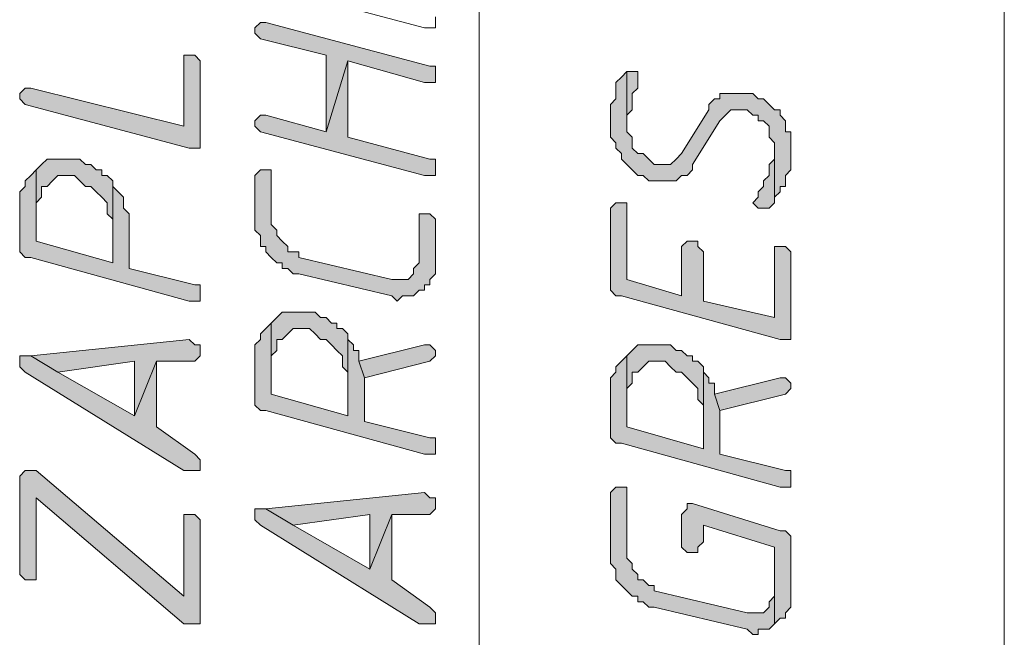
# Model space of a CAD drawing. Header units: inches. Extents: x 1504 to 12593, y -807 to 3183.
# Tile 180 of 256: x 6517 to 6593, y 1033 to 1081. Entities that reach past the tile are written whole.
import ezdxf

# ---------------------------------------------------------------- set-up
doc = ezdxf.new("R2010")
doc.units = ezdxf.units.IN
doc.header["$MEASUREMENT"] = 0
for name, color, linetype in [('at_Entity', 7, 'Continuous'), ('at_Rect', 7, 'Continuous'), ('at_Solid', 7, 'Continuous')]:
    doc.layers.add(name, color=color, linetype=linetype)

msp = doc.modelspace()

# ---------------------------------------------------------------- hatches: boundary and pattern name
at = {"layer": 'at_Solid', "lineweight": 15}
for points in [[(6535.503, 1079.823), (6535.927, 1079.4), (6540.993, 1078.128), (6540.993, 1072.22), (6542.683, 1077.709), (6548.596, 1076.019), (6549.444, 1076.019), (6549.444, 1076.867), (6549.444, 1077.285), (6549.02, 1077.285), (6536.351, 1080.666), (6535.927, 1080.666), (6535.503, 1080.242)], [(6517.339, 1074.752), (6517.763, 1074.328), (6530.432, 1070.948), (6531.28, 1070.948), (6531.28, 1077.709), (6530.856, 1078.128), (6530.014, 1078.128), (6530.014, 1072.638), (6518.187, 1075.595), (6517.763, 1075.595), (6517.339, 1075.176)], [(6535.503, 1072.638), (6535.927, 1072.22), (6548.596, 1068.839), (6549.444, 1068.839), (6549.444, 1069.681), (6549.444, 1070.105), (6549.02, 1070.105), (6542.683, 1071.796), (6542.683, 1077.709), (6540.993, 1072.22), (6536.351, 1073.486), (6535.927, 1073.486), (6535.503, 1073.062)], [(6562.962, 1073.062), (6562.962, 1071.796), (6563.38, 1071.372), (6563.38, 1070.948), (6563.804, 1070.529), (6563.804, 1070.105), (6564.228, 1069.681), (6564.646, 1069.263), (6565.07, 1068.839), (6565.494, 1068.839), (6565.918, 1068.415), (6568.027, 1068.415), (6568.451, 1068.839), (6568.875, 1068.839), (6569.299, 1069.263), (6569.299, 1069.681), (6571.408, 1073.062), (6571.832, 1073.486), (6572.25, 1073.904), (6573.522, 1073.904), (6573.941, 1073.486), (6574.365, 1073.486), (6574.365, 1073.062), (6574.783, 1073.062), (6575.207, 1072.638), (6575.207, 1071.796), (6575.631, 1071.372), (6575.631, 1066.725), (6575.631, 1067.149), (6576.055, 1067.573), (6576.055, 1067.991), (6576.479, 1067.991), (6576.479, 1068.839), (6576.897, 1069.263), (6576.897, 1072.22), (6576.479, 1072.22), (6576.479, 1073.062), (6576.055, 1073.486), (6576.055, 1073.904), (6575.631, 1073.904), (6575.207, 1074.328), (6574.783, 1074.752), (6574.365, 1074.752), (6573.941, 1075.176), (6571.408, 1075.176), (6571.408, 1074.752), (6570.984, 1074.752), (6570.56, 1074.328), (6570.56, 1073.904), (6568.451, 1070.529), (6568.027, 1070.105), (6567.603, 1069.681), (6566.337, 1069.681), (6565.918, 1070.105), (6565.494, 1070.529), (6565.07, 1070.529), (6564.646, 1070.948), (6564.646, 1071.796), (6564.228, 1072.22), (6564.228, 1076.867), (6563.804, 1076.443), (6563.38, 1076.019), (6563.38, 1074.752), (6562.962, 1074.328), (6562.962, 1073.486)], [(6564.228, 1076.867), (6564.228, 1072.638), (6564.228, 1073.486), (6564.646, 1073.904), (6564.646, 1075.176), (6565.07, 1075.595), (6565.07, 1076.019), (6565.07, 1076.867), (6564.646, 1076.867)], [(6573.941, 1066.725), (6574.365, 1066.306), (6575.207, 1066.306), (6575.631, 1066.725), (6575.631, 1070.948), (6575.631, 1070.105), (6575.207, 1069.681), (6575.207, 1068.839), (6574.783, 1068.415), (6574.783, 1067.991), (6574.365, 1067.573), (6574.365, 1067.149)], [(6518.611, 1069.263), (6518.611, 1066.725), (6519.029, 1067.149), (6519.029, 1067.991), (6519.453, 1067.991), (6519.877, 1068.415), (6520.295, 1068.839), (6521.562, 1068.839), (6521.986, 1068.415), (6522.41, 1067.991), (6522.834, 1067.991), (6523.252, 1067.573), (6523.676, 1067.149), (6524.1, 1066.725), (6524.1, 1065.882), (6524.519, 1065.458), (6524.519, 1062.083), (6524.519, 1068.415), (6524.1, 1068.839), (6523.676, 1068.839), (6523.676, 1069.263), (6523.252, 1069.263), (6522.834, 1069.681), (6522.41, 1069.681), (6521.986, 1070.105), (6519.453, 1070.105), (6519.029, 1069.681)], [(6517.339, 1066.725), (6517.339, 1063.344), (6517.339, 1062.925), (6517.763, 1062.501), (6518.187, 1062.501), (6530.432, 1059.121), (6531.28, 1059.121), (6531.28, 1059.969), (6531.28, 1060.387), (6530.856, 1060.387), (6525.791, 1061.659), (6525.791, 1065.882), (6525.367, 1066.306), (6525.367, 1067.149), (6524.943, 1067.573), (6524.519, 1067.991), (6524.519, 1068.415), (6524.519, 1062.083), (6518.611, 1063.768), (6518.611, 1069.263), (6518.187, 1068.839), (6517.763, 1068.415), (6517.763, 1067.991), (6517.339, 1067.573), (6517.339, 1067.149)], [(6535.503, 1068.415), (6535.503, 1064.616), (6535.927, 1064.192), (6535.927, 1063.344), (6536.351, 1063.344), (6536.351, 1062.925), (6536.77, 1062.501), (6537.194, 1062.083), (6537.617, 1062.083), (6537.617, 1061.659), (6538.036, 1061.659), (6538.46, 1061.235), (6538.884, 1061.235), (6546.064, 1059.545), (6546.488, 1059.121), (6546.906, 1059.545), (6547.754, 1059.545), (6548.178, 1059.969), (6548.596, 1059.969), (6548.596, 1060.387), (6549.02, 1060.387), (6549.02, 1060.811), (6549.444, 1061.235), (6549.444, 1065.458), (6549.02, 1065.882), (6548.178, 1065.882), (6548.178, 1062.501), (6548.178, 1062.083), (6547.754, 1061.659), (6547.754, 1061.235), (6547.33, 1060.811), (6546.064, 1060.811), (6538.884, 1062.501), (6538.884, 1062.925), (6538.036, 1062.925), (6538.036, 1063.344), (6537.617, 1063.768), (6537.194, 1064.192), (6537.194, 1064.616), (6536.77, 1065.04), (6536.77, 1069.263), (6535.927, 1069.263), (6535.503, 1068.839)], [(6562.962, 1065.882), (6562.962, 1060.387), (6562.962, 1059.969), (6563.38, 1059.545), (6563.804, 1059.545), (6576.055, 1056.164), (6576.897, 1056.164), (6576.897, 1062.925), (6576.479, 1063.344), (6575.631, 1063.344), (6575.631, 1057.854), (6570.142, 1059.121), (6570.142, 1062.925), (6569.718, 1063.344), (6569.718, 1063.768), (6568.875, 1063.768), (6568.451, 1063.344), (6568.451, 1059.545), (6564.228, 1060.811), (6564.228, 1066.725), (6563.38, 1066.725), (6562.962, 1066.306)], [(6536.77, 1057.436), (6536.77, 1054.898), (6537.194, 1055.322), (6537.194, 1056.164), (6537.617, 1056.164), (6538.036, 1056.588), (6538.46, 1057.012), (6539.726, 1057.012), (6540.15, 1056.588), (6540.574, 1056.164), (6540.993, 1056.164), (6541.417, 1055.746), (6541.841, 1055.322), (6542.259, 1054.898), (6542.259, 1054.055), (6542.683, 1053.631), (6542.683, 1050.251), (6542.683, 1056.588), (6542.259, 1057.012), (6541.841, 1057.012), (6541.841, 1057.436), (6541.417, 1057.436), (6540.993, 1057.854), (6540.574, 1057.854), (6540.15, 1058.278), (6537.617, 1058.278), (6537.194, 1057.854)], [(6535.503, 1054.898), (6535.503, 1051.523), (6535.503, 1051.099), (6535.927, 1050.675), (6536.351, 1050.675), (6548.596, 1047.299), (6549.444, 1047.299), (6549.444, 1048.142), (6549.444, 1048.56), (6549.02, 1048.56), (6543.955, 1049.832), (6543.955, 1053.207), (6543.531, 1054.479), (6543.531, 1055.322), (6543.107, 1055.322), (6543.107, 1055.746), (6542.683, 1056.164), (6542.683, 1056.588), (6542.683, 1050.251), (6536.77, 1051.941), (6536.77, 1057.436), (6536.351, 1057.012), (6535.927, 1056.588), (6535.927, 1056.164), (6535.503, 1055.746), (6535.503, 1055.322)], [(6518.187, 1054.898), (6520.295, 1053.631), (6526.209, 1054.479), (6526.209, 1050.251), (6527.899, 1054.479), (6530.856, 1054.479), (6531.28, 1054.898), (6531.28, 1055.746), (6530.856, 1055.746), (6530.432, 1056.164)], [(6543.531, 1054.479), (6543.955, 1053.207), (6549.02, 1054.479), (6549.444, 1054.898), (6549.444, 1055.322), (6549.02, 1055.746), (6548.596, 1055.746)], [(6564.228, 1054.898), (6564.228, 1052.365), (6564.646, 1052.789), (6564.646, 1053.631), (6565.07, 1053.631), (6565.494, 1054.055), (6565.918, 1054.479), (6567.185, 1054.479), (6567.603, 1054.055), (6568.027, 1053.631), (6568.451, 1053.631), (6568.875, 1053.207), (6569.299, 1052.789), (6569.718, 1052.365), (6569.718, 1051.523), (6570.142, 1051.099), (6570.142, 1047.718), (6570.142, 1054.055), (6569.718, 1054.479), (6569.299, 1054.479), (6569.299, 1054.898), (6568.875, 1054.898), (6568.451, 1055.322), (6568.027, 1055.322), (6567.603, 1055.746), (6565.07, 1055.746), (6564.646, 1055.322)], [(6517.339, 1054.479), (6517.339, 1054.055), (6517.763, 1053.631), (6530.014, 1046.027), (6531.28, 1046.027), (6531.28, 1046.875), (6530.856, 1047.299), (6527.899, 1049.408), (6527.899, 1054.479), (6526.209, 1050.251), (6520.295, 1053.631), (6518.187, 1054.898), (6517.339, 1054.898)], [(6562.962, 1052.365), (6562.962, 1048.984), (6562.962, 1048.56), (6563.38, 1048.142), (6563.804, 1048.142), (6576.055, 1044.761), (6576.897, 1044.761), (6576.897, 1045.603), (6576.897, 1046.027), (6576.479, 1046.027), (6571.408, 1047.299), (6571.408, 1050.675), (6570.984, 1051.941), (6570.984, 1052.789), (6570.56, 1052.789), (6570.56, 1053.207), (6570.142, 1053.631), (6570.142, 1054.055), (6570.142, 1047.718), (6564.228, 1049.408), (6564.228, 1054.898), (6563.804, 1054.479), (6563.38, 1054.055), (6563.38, 1053.631), (6562.962, 1053.207), (6562.962, 1052.789)], [(6570.984, 1051.941), (6571.408, 1050.675), (6576.479, 1051.941), (6576.897, 1052.365), (6576.897, 1052.789), (6576.479, 1053.207), (6576.055, 1053.207)], [(6517.339, 1045.185), (6517.339, 1038.005), (6517.763, 1037.581), (6518.611, 1037.581), (6518.611, 1038.005), (6518.611, 1043.919), (6530.014, 1034.201), (6531.28, 1034.201), (6531.28, 1042.228), (6530.856, 1042.647), (6530.014, 1042.647), (6530.014, 1036.315), (6518.611, 1046.027), (6517.763, 1046.027), (6517.339, 1045.603)], [(6562.962, 1043.919), (6562.962, 1038.848), (6563.38, 1038.424), (6563.38, 1037.581), (6563.804, 1037.157), (6564.228, 1036.739), (6564.646, 1036.315), (6565.07, 1036.315), (6565.07, 1035.891), (6565.494, 1035.891), (6565.918, 1035.467), (6566.337, 1035.467), (6573.522, 1033.777), (6573.941, 1033.358), (6574.365, 1033.358), (6574.365, 1033.777), (6575.207, 1033.777), (6575.631, 1034.201), (6575.631, 1036.739), (6575.631, 1036.315), (6575.207, 1035.891), (6575.207, 1035.467), (6574.783, 1035.043), (6573.522, 1035.043), (6566.337, 1036.739), (6566.337, 1037.157), (6565.918, 1037.157), (6565.494, 1037.581), (6565.07, 1037.581), (6565.07, 1038.005), (6564.646, 1038.424), (6564.646, 1038.848), (6564.228, 1039.272), (6564.228, 1044.761), (6563.38, 1044.761), (6562.962, 1044.337)], [(6536.351, 1043.071), (6538.46, 1041.804), (6544.373, 1042.647), (6544.373, 1038.424), (6546.064, 1042.647), (6549.02, 1042.647), (6549.444, 1043.071), (6549.444, 1043.919), (6549.02, 1043.919), (6548.596, 1044.337)], [(6568.451, 1042.647), (6568.451, 1040.114), (6568.875, 1039.696), (6569.718, 1039.696), (6569.718, 1040.114), (6570.142, 1040.538), (6570.142, 1041.804), (6575.631, 1040.114), (6575.631, 1034.201), (6576.055, 1034.625), (6576.479, 1034.625), (6576.479, 1035.043), (6576.897, 1035.467), (6576.897, 1040.538), (6576.897, 1040.962), (6576.479, 1041.38), (6576.055, 1041.38), (6569.299, 1043.495), (6568.875, 1043.495), (6568.875, 1043.071)], [(6535.503, 1042.647), (6535.503, 1042.228), (6535.927, 1041.804), (6548.178, 1034.201), (6549.444, 1034.201), (6549.444, 1035.043), (6549.02, 1035.467), (6546.064, 1037.581), (6546.064, 1042.647), (6544.373, 1038.424), (6538.46, 1041.804), (6536.351, 1043.071), (6535.503, 1043.071)]]:
    msp.add_hatch(color=7, dxfattribs=at).paths.add_polyline_path(points)

# ---------------------------------------------------------------- linework, layer by layer
at = {"layer": 'at_Entity', "color": 7, "lineweight": 15}
for p, q in [((6552.82, 942.118), (6552.82, 1188.38)), ((6548.596, 1080.242), (6535.927, 1083.623)), ((6535.927, 1080.666), (6535.503, 1080.242)), ((6536.351, 1080.666), (6535.927, 1080.666)), ((6549.02, 1077.285), (6536.351, 1080.666)), ((6549.444, 1081.09), (6549.444, 1080.242)), ((6535.503, 1080.242), (6535.503, 1079.823)), ((6535.503, 1079.823), (6535.503, 1079.823)), ((6535.503, 1079.823), (6535.927, 1079.4)), ((6549.444, 1080.242), (6548.596, 1080.242)), ((6535.927, 1079.4), (6535.927, 1079.4)), ((6535.927, 1079.4), (6540.993, 1078.128)), ((6530.856, 1078.128), (6530.014, 1078.128)), ((6530.014, 1078.128), (6530.014, 1072.638)), ((6531.28, 1077.709), (6530.856, 1078.128)), ((6531.28, 1070.948), (6531.28, 1077.709)), ((6540.993, 1078.128), (6540.993, 1072.22)), ((6540.993, 1072.22), (6542.683, 1077.709)), ((6542.683, 1077.709), (6540.993, 1072.22)), ((6542.683, 1077.709), (6548.596, 1076.019)), ((6542.683, 1071.796), (6542.683, 1077.709)), ((6549.444, 1077.285), (6549.02, 1077.285)), ((6549.444, 1076.867), (6549.444, 1077.285)), ((6549.444, 1076.019), (6549.444, 1076.867)), ((6564.228, 1076.867), (6563.804, 1076.443)), ((6564.228, 1076.867), (6564.228, 1072.638)), ((6564.646, 1076.867), (6564.228, 1076.867)), ((6564.228, 1072.22), (6564.228, 1076.867)), ((6564.228, 1076.867), (6564.228, 1076.867)), ((6565.07, 1076.867), (6564.646, 1076.867)), ((6565.07, 1076.019), (6565.07, 1076.867)), ((6548.596, 1076.019), (6549.444, 1076.019)), ((6563.804, 1076.443), (6563.38, 1076.019)), ((6563.38, 1076.019), (6563.38, 1074.752)), ((6563.804, 1076.443), (6563.804, 1076.443)), ((6565.07, 1075.595), (6565.07, 1076.019)), ((6517.763, 1075.595), (6517.339, 1075.176)), ((6517.339, 1075.176), (6517.339, 1074.752)), ((6518.187, 1075.595), (6517.763, 1075.595)), ((6530.014, 1072.638), (6518.187, 1075.595)), ((6564.646, 1075.176), (6565.07, 1075.595)), ((6564.646, 1073.904), (6564.646, 1075.176)), ((6573.941, 1075.176), (6571.408, 1075.176)), ((6571.408, 1075.176), (6571.408, 1074.752)), ((6574.365, 1074.752), (6573.941, 1075.176)), ((6517.339, 1074.752), (6517.339, 1074.752)), ((6517.339, 1074.752), (6517.763, 1074.328)), ((6563.38, 1074.752), (6562.962, 1074.328)), ((6570.984, 1074.752), (6570.56, 1074.328)), ((6571.408, 1074.752), (6570.984, 1074.752)), ((6574.783, 1074.752), (6574.365, 1074.752)), ((6575.207, 1074.328), (6574.783, 1074.752)), ((6517.763, 1074.328), (6517.763, 1074.328)), ((6517.763, 1074.328), (6530.432, 1070.948)), ((6562.962, 1074.328), (6562.962, 1073.486)), ((6564.228, 1073.486), (6564.646, 1073.904)), ((6570.56, 1073.904), (6568.451, 1070.529)), ((6570.56, 1074.328), (6570.56, 1073.904)), ((6571.832, 1073.486), (6572.25, 1073.904)), ((6572.25, 1073.904), (6573.522, 1073.904)), ((6573.522, 1073.904), (6573.941, 1073.486)), ((6575.631, 1073.904), (6575.207, 1074.328)), ((6575.207, 1074.328), (6575.207, 1074.328)), ((6576.055, 1073.904), (6575.631, 1073.904)), ((6576.055, 1073.486), (6576.055, 1073.904)), ((6535.927, 1073.486), (6535.503, 1073.062)), ((6535.503, 1073.062), (6535.503, 1072.638)), ((6536.351, 1073.486), (6535.927, 1073.486)), ((6540.993, 1072.22), (6536.351, 1073.486)), ((6562.962, 1073.486), (6562.962, 1073.062)), ((6562.962, 1073.062), (6562.962, 1071.796)), ((6564.228, 1072.638), (6564.228, 1073.486)), ((6569.299, 1069.681), (6571.408, 1073.062)), ((6571.408, 1073.062), (6571.832, 1073.486)), ((6571.832, 1073.486), (6571.832, 1073.486)), ((6573.941, 1073.486), (6574.365, 1073.486)), ((6574.365, 1073.486), (6574.365, 1073.062)), ((6574.365, 1073.062), (6574.783, 1073.062)), ((6574.783, 1073.062), (6575.207, 1072.638)), ((6576.479, 1073.062), (6576.055, 1073.486)), ((6576.479, 1072.22), (6576.479, 1073.062)), ((6535.503, 1072.638), (6535.503, 1072.638)), ((6535.503, 1072.638), (6535.927, 1072.22)), ((6535.927, 1072.22), (6535.927, 1072.22)), ((6535.927, 1072.22), (6548.596, 1068.839)), ((6564.646, 1071.796), (6564.228, 1072.22)), ((6575.207, 1072.638), (6575.207, 1071.796)), ((6576.897, 1072.22), (6576.479, 1072.22)), ((6576.897, 1069.263), (6576.897, 1072.22)), ((6549.02, 1070.105), (6542.683, 1071.796)), ((6562.962, 1071.796), (6563.38, 1071.372)), ((6563.38, 1071.372), (6563.38, 1070.948)), ((6564.646, 1070.948), (6564.646, 1071.796)), ((6575.207, 1071.796), (6575.631, 1071.372)), ((6575.631, 1071.372), (6575.631, 1066.725)), ((6530.432, 1070.948), (6531.28, 1070.948)), ((6563.38, 1070.948), (6563.38, 1070.948)), ((6563.38, 1070.948), (6563.804, 1070.529)), ((6565.07, 1070.529), (6564.646, 1070.948)), ((6575.631, 1066.725), (6575.631, 1070.948)), ((6575.631, 1070.948), (6575.631, 1070.105)), ((6519.453, 1070.105), (6519.029, 1069.681)), ((6521.986, 1070.105), (6519.453, 1070.105)), ((6522.41, 1069.681), (6521.986, 1070.105)), ((6549.444, 1070.105), (6549.02, 1070.105)), ((6549.444, 1069.681), (6549.444, 1070.105)), ((6563.804, 1070.529), (6563.804, 1070.105)), ((6563.804, 1070.105), (6564.228, 1069.681)), ((6565.494, 1070.529), (6565.07, 1070.529)), ((6565.918, 1070.105), (6565.494, 1070.529)), ((6566.337, 1069.681), (6565.918, 1070.105)), ((6565.918, 1070.105), (6565.918, 1070.105)), ((6568.027, 1070.105), (6567.603, 1069.681)), ((6568.451, 1070.529), (6568.027, 1070.105)), ((6568.027, 1070.105), (6568.027, 1070.105)), ((6575.631, 1070.105), (6575.207, 1069.681)), ((6518.611, 1069.263), (6518.187, 1068.839)), ((6519.029, 1069.681), (6518.611, 1069.263)), ((6518.611, 1069.263), (6518.611, 1066.725)), ((6518.611, 1063.768), (6518.611, 1069.263)), ((6519.029, 1069.681), (6519.029, 1069.681)), ((6522.834, 1069.681), (6522.41, 1069.681)), ((6523.252, 1069.263), (6522.834, 1069.681)), ((6523.676, 1069.263), (6523.252, 1069.263)), ((6523.676, 1068.839), (6523.676, 1069.263)), ((6535.927, 1069.263), (6535.503, 1068.839)), ((6536.77, 1069.263), (6535.927, 1069.263)), ((6536.77, 1065.04), (6536.77, 1069.263)), ((6549.444, 1068.839), (6549.444, 1069.681)), ((6564.228, 1069.681), (6564.228, 1069.681)), ((6564.228, 1069.681), (6564.646, 1069.263)), ((6564.646, 1069.263), (6564.646, 1069.263)), ((6564.646, 1069.263), (6565.07, 1068.839)), ((6567.603, 1069.681), (6566.337, 1069.681)), ((6568.875, 1068.839), (6569.299, 1069.263)), ((6569.299, 1069.263), (6569.299, 1069.681)), ((6575.207, 1069.681), (6575.207, 1068.839)), ((6576.479, 1068.839), (6576.897, 1069.263)), ((6518.187, 1068.839), (6517.763, 1068.415)), ((6517.763, 1068.415), (6517.763, 1067.991)), ((6518.187, 1068.839), (6518.187, 1068.839)), ((6519.453, 1067.991), (6519.877, 1068.415)), ((6519.877, 1068.415), (6520.295, 1068.839)), ((6519.877, 1068.415), (6519.877, 1068.415)), ((6520.295, 1068.839), (6521.562, 1068.839)), ((6521.562, 1068.839), (6521.986, 1068.415)), ((6521.986, 1068.415), (6521.986, 1068.415)), ((6521.986, 1068.415), (6522.41, 1067.991)), ((6524.1, 1068.839), (6523.676, 1068.839)), ((6524.519, 1068.415), (6524.1, 1068.839)), ((6524.519, 1062.083), (6524.519, 1068.415)), ((6524.519, 1067.991), (6524.519, 1068.415)), ((6524.519, 1068.415), (6524.519, 1062.083)), ((6535.503, 1068.839), (6535.503, 1068.415)), ((6535.503, 1068.415), (6535.503, 1064.616)), ((6548.596, 1068.839), (6549.444, 1068.839)), ((6565.07, 1068.839), (6565.494, 1068.839)), ((6565.494, 1068.839), (6565.918, 1068.415)), ((6565.918, 1068.415), (6568.027, 1068.415)), ((6568.027, 1068.415), (6568.451, 1068.839)), ((6568.451, 1068.839), (6568.875, 1068.839)), ((6575.207, 1068.839), (6574.783, 1068.415)), ((6574.783, 1068.415), (6574.783, 1067.991)), ((6576.479, 1067.991), (6576.479, 1068.839)), ((6517.763, 1067.991), (6517.339, 1067.573)), ((6517.339, 1067.573), (6517.339, 1067.149)), ((6519.029, 1067.149), (6519.029, 1067.991)), ((6519.029, 1067.991), (6519.453, 1067.991)), ((6522.41, 1067.991), (6522.834, 1067.991)), ((6522.834, 1067.991), (6523.252, 1067.573)), ((6523.252, 1067.573), (6523.676, 1067.149)), ((6524.943, 1067.573), (6524.519, 1067.991)), ((6525.367, 1067.149), (6524.943, 1067.573)), ((6524.943, 1067.573), (6524.943, 1067.573)), ((6574.783, 1067.991), (6574.365, 1067.573)), ((6574.365, 1067.573), (6574.365, 1067.149)), ((6575.631, 1067.149), (6576.055, 1067.573)), ((6576.055, 1067.573), (6576.055, 1067.991)), ((6576.055, 1067.991), (6576.479, 1067.991)), ((6517.339, 1067.149), (6517.339, 1066.725)), ((6518.611, 1066.725), (6519.029, 1067.149)), ((6523.676, 1067.149), (6523.676, 1067.149)), ((6523.676, 1067.149), (6524.1, 1066.725)), ((6525.367, 1066.306), (6525.367, 1067.149)), ((6574.365, 1067.149), (6573.941, 1066.725)), ((6574.365, 1067.149), (6574.365, 1067.149)), ((6575.631, 1066.725), (6575.631, 1067.149)), ((6517.339, 1066.725), (6517.339, 1063.344)), ((6518.611, 1066.725), (6518.611, 1066.725)), ((6524.1, 1066.725), (6524.1, 1065.882)), ((6525.791, 1065.882), (6525.367, 1066.306)), ((6563.38, 1066.725), (6562.962, 1066.306)), ((6562.962, 1066.306), (6562.962, 1065.882)), ((6564.228, 1066.725), (6563.38, 1066.725)), ((6564.228, 1060.811), (6564.228, 1066.725)), ((6573.941, 1066.725), (6573.941, 1066.725)), ((6573.941, 1066.725), (6574.365, 1066.306)), ((6574.365, 1066.306), (6575.207, 1066.306)), ((6575.207, 1066.306), (6575.631, 1066.725)), ((6524.1, 1065.882), (6524.519, 1065.458)), ((6524.519, 1065.458), (6524.519, 1062.083)), ((6525.791, 1061.659), (6525.791, 1065.882)), ((6549.02, 1065.882), (6548.178, 1065.882)), ((6548.178, 1065.882), (6548.178, 1062.501)), ((6549.444, 1065.458), (6549.02, 1065.882)), ((6549.444, 1061.235), (6549.444, 1065.458)), ((6562.962, 1065.882), (6562.962, 1060.387)), ((6535.503, 1064.616), (6535.927, 1064.192)), ((6537.194, 1064.616), (6536.77, 1065.04)), ((6537.194, 1064.192), (6537.194, 1064.616)), ((6524.519, 1062.083), (6518.611, 1063.768)), ((6535.927, 1064.192), (6535.927, 1063.344)), ((6537.617, 1063.768), (6537.194, 1064.192)), ((6538.036, 1063.344), (6537.617, 1063.768)), ((6537.617, 1063.768), (6537.617, 1063.768)), ((6568.875, 1063.768), (6568.451, 1063.344)), ((6569.718, 1063.768), (6568.875, 1063.768)), ((6569.718, 1063.344), (6569.718, 1063.768)), ((6517.339, 1063.344), (6517.339, 1062.925)), ((6535.927, 1063.344), (6536.351, 1063.344)), ((6536.351, 1063.344), (6536.351, 1062.925)), ((6538.036, 1062.925), (6538.036, 1063.344)), ((6568.451, 1063.344), (6568.451, 1059.545)), ((6570.142, 1062.925), (6569.718, 1063.344)), ((6576.479, 1063.344), (6575.631, 1063.344)), ((6575.631, 1063.344), (6575.631, 1057.854)), ((6576.897, 1062.925), (6576.479, 1063.344)), ((6517.339, 1062.925), (6517.763, 1062.501)), ((6517.763, 1062.501), (6518.187, 1062.501)), ((6518.187, 1062.501), (6530.432, 1059.121)), ((6536.351, 1062.925), (6536.77, 1062.501)), ((6536.77, 1062.501), (6536.77, 1062.501)), ((6536.77, 1062.501), (6537.194, 1062.083)), ((6538.884, 1062.925), (6538.036, 1062.925)), ((6538.884, 1062.501), (6538.884, 1062.925)), ((6546.064, 1060.811), (6538.884, 1062.501)), ((6548.178, 1062.501), (6548.178, 1062.083)), ((6570.142, 1059.121), (6570.142, 1062.925)), ((6576.897, 1056.164), (6576.897, 1062.925)), ((6530.856, 1060.387), (6525.791, 1061.659)), ((6537.194, 1062.083), (6537.617, 1062.083)), ((6537.617, 1062.083), (6537.617, 1061.659)), ((6537.617, 1061.659), (6538.036, 1061.659)), ((6538.036, 1061.659), (6538.46, 1061.235)), ((6548.178, 1062.083), (6547.754, 1061.659)), ((6547.754, 1061.659), (6547.754, 1061.235)), ((6538.46, 1061.235), (6538.884, 1061.235)), ((6538.884, 1061.235), (6546.064, 1059.545)), ((6547.33, 1060.811), (6546.064, 1060.811)), ((6547.754, 1061.235), (6547.33, 1060.811)), ((6547.754, 1061.235), (6547.754, 1061.235)), ((6549.02, 1060.811), (6549.444, 1061.235)), ((6549.02, 1060.387), (6549.02, 1060.811)), ((6568.451, 1059.545), (6564.228, 1060.811)), ((6531.28, 1060.387), (6530.856, 1060.387)), ((6531.28, 1059.969), (6531.28, 1060.387)), ((6531.28, 1059.121), (6531.28, 1059.969)), ((6547.754, 1059.545), (6548.178, 1059.969)), ((6548.178, 1059.969), (6548.596, 1059.969)), ((6548.596, 1059.969), (6548.596, 1060.387)), ((6548.596, 1060.387), (6549.02, 1060.387)), ((6562.962, 1060.387), (6562.962, 1059.969)), ((6562.962, 1059.969), (6563.38, 1059.545)), ((6546.064, 1059.545), (6546.064, 1059.545)), ((6546.064, 1059.545), (6546.488, 1059.121)), ((6546.488, 1059.121), (6546.906, 1059.545)), ((6546.906, 1059.545), (6547.754, 1059.545)), ((6563.38, 1059.545), (6563.804, 1059.545)), ((6563.804, 1059.545), (6576.055, 1056.164)), ((6530.432, 1059.121), (6531.28, 1059.121)), ((6546.488, 1059.121), (6546.488, 1059.121)), ((6575.631, 1057.854), (6570.142, 1059.121)), ((6537.194, 1057.854), (6536.77, 1057.436)), ((6537.617, 1058.278), (6537.194, 1057.854)), ((6537.194, 1057.854), (6537.194, 1057.854)), ((6540.15, 1058.278), (6537.617, 1058.278)), ((6540.574, 1057.854), (6540.15, 1058.278)), ((6540.993, 1057.854), (6540.574, 1057.854)), ((6541.417, 1057.436), (6540.993, 1057.854)), ((6536.351, 1057.012), (6535.927, 1056.588)), ((6536.77, 1057.436), (6536.351, 1057.012)), ((6536.351, 1057.012), (6536.351, 1057.012)), ((6536.77, 1057.436), (6536.77, 1054.898)), ((6536.77, 1051.941), (6536.77, 1057.436)), ((6538.036, 1056.588), (6538.46, 1057.012)), ((6538.46, 1057.012), (6539.726, 1057.012)), ((6539.726, 1057.012), (6540.15, 1056.588)), ((6541.841, 1057.436), (6541.417, 1057.436)), ((6541.841, 1057.012), (6541.841, 1057.436)), ((6542.259, 1057.012), (6541.841, 1057.012)), ((6542.683, 1056.588), (6542.259, 1057.012)), ((6530.432, 1056.164), (6518.187, 1054.898)), ((6530.856, 1055.746), (6530.432, 1056.164)), ((6535.927, 1056.164), (6535.503, 1055.746)), ((6535.927, 1056.588), (6535.927, 1056.164)), ((6537.194, 1055.322), (6537.194, 1056.164)), ((6537.194, 1056.164), (6537.617, 1056.164)), ((6537.617, 1056.164), (6538.036, 1056.588)), ((6538.036, 1056.588), (6538.036, 1056.588)), ((6540.15, 1056.588), (6540.15, 1056.588)), ((6540.15, 1056.588), (6540.574, 1056.164)), ((6540.574, 1056.164), (6540.993, 1056.164)), ((6540.993, 1056.164), (6541.417, 1055.746)), ((6542.683, 1050.251), (6542.683, 1056.588)), ((6542.683, 1056.164), (6542.683, 1056.588)), ((6542.683, 1056.588), (6542.683, 1050.251)), ((6543.107, 1055.746), (6542.683, 1056.164)), ((6576.055, 1056.164), (6576.897, 1056.164)), ((6531.28, 1055.746), (6530.856, 1055.746)), ((6531.28, 1054.898), (6531.28, 1055.746)), ((6535.503, 1055.746), (6535.503, 1055.322)), ((6541.417, 1055.746), (6541.841, 1055.322)), ((6543.107, 1055.322), (6543.107, 1055.746)), ((6548.596, 1055.746), (6543.531, 1054.479)), ((6549.02, 1055.746), (6548.596, 1055.746)), ((6549.444, 1055.322), (6549.02, 1055.746)), ((6565.07, 1055.746), (6564.646, 1055.322)), ((6567.603, 1055.746), (6565.07, 1055.746)), ((6568.027, 1055.322), (6567.603, 1055.746)), ((6518.187, 1054.898), (6517.339, 1054.898)), ((6517.339, 1054.898), (6517.339, 1054.479)), ((6518.187, 1054.898), (6520.295, 1053.631)), ((6520.295, 1053.631), (6518.187, 1054.898)), ((6530.856, 1054.479), (6531.28, 1054.898)), ((6535.503, 1055.322), (6535.503, 1054.898)), ((6535.503, 1054.898), (6535.503, 1051.523)), ((6536.77, 1054.898), (6537.194, 1055.322)), ((6536.77, 1054.898), (6536.77, 1054.898)), ((6541.841, 1055.322), (6541.841, 1055.322)), ((6541.841, 1055.322), (6542.259, 1054.898)), ((6542.259, 1054.898), (6542.259, 1054.055)), ((6543.531, 1055.322), (6543.107, 1055.322)), ((6543.531, 1054.479), (6543.531, 1055.322)), ((6549.02, 1054.479), (6549.444, 1054.898)), ((6549.444, 1054.898), (6549.444, 1055.322)), ((6549.444, 1055.322), (6549.444, 1055.322)), ((6564.228, 1054.898), (6563.804, 1054.479)), ((6564.646, 1055.322), (6564.228, 1054.898)), ((6564.228, 1054.898), (6564.228, 1052.365)), ((6564.228, 1049.408), (6564.228, 1054.898)), ((6564.646, 1055.322), (6564.646, 1055.322)), ((6568.451, 1055.322), (6568.027, 1055.322)), ((6568.875, 1054.898), (6568.451, 1055.322)), ((6569.299, 1054.898), (6568.875, 1054.898)), ((6569.299, 1054.479), (6569.299, 1054.898)), ((6517.339, 1054.479), (6517.339, 1054.055)), ((6517.339, 1054.055), (6517.763, 1053.631)), ((6520.295, 1053.631), (6526.209, 1054.479)), ((6526.209, 1054.479), (6526.209, 1050.251)), ((6526.209, 1050.251), (6527.899, 1054.479)), ((6527.899, 1054.479), (6526.209, 1050.251)), ((6527.899, 1054.479), (6530.856, 1054.479)), ((6527.899, 1049.408), (6527.899, 1054.479)), ((6542.259, 1054.055), (6542.683, 1053.631)), ((6543.531, 1054.479), (6543.955, 1053.207)), ((6543.955, 1053.207), (6543.531, 1054.479)), ((6543.955, 1053.207), (6549.02, 1054.479)), ((6549.02, 1054.479), (6549.02, 1054.479)), ((6563.804, 1054.479), (6563.38, 1054.055)), ((6563.38, 1054.055), (6563.38, 1053.631)), ((6563.804, 1054.479), (6563.804, 1054.479)), ((6565.07, 1053.631), (6565.494, 1054.055)), ((6565.494, 1054.055), (6565.918, 1054.479)), ((6565.494, 1054.055), (6565.494, 1054.055)), ((6565.918, 1054.479), (6567.185, 1054.479)), ((6567.185, 1054.479), (6567.603, 1054.055)), ((6567.603, 1054.055), (6567.603, 1054.055)), ((6567.603, 1054.055), (6568.027, 1053.631)), ((6569.718, 1054.479), (6569.299, 1054.479)), ((6570.142, 1054.055), (6569.718, 1054.479)), ((6570.142, 1047.718), (6570.142, 1054.055)), ((6570.142, 1053.631), (6570.142, 1054.055)), ((6570.142, 1054.055), (6570.142, 1047.718)), ((6517.763, 1053.631), (6530.014, 1046.027)), ((6526.209, 1050.251), (6520.295, 1053.631)), ((6542.683, 1053.631), (6542.683, 1050.251)), ((6543.955, 1049.832), (6543.955, 1053.207)), ((6563.38, 1053.631), (6562.962, 1053.207)), ((6562.962, 1053.207), (6562.962, 1052.789)), ((6564.646, 1052.789), (6564.646, 1053.631)), ((6564.646, 1053.631), (6565.07, 1053.631)), ((6568.027, 1053.631), (6568.451, 1053.631)), ((6568.451, 1053.631), (6568.875, 1053.207)), ((6568.875, 1053.207), (6569.299, 1052.789)), ((6570.56, 1053.207), (6570.142, 1053.631)), ((6570.56, 1052.789), (6570.56, 1053.207)), ((6576.055, 1053.207), (6570.984, 1051.941)), ((6576.479, 1053.207), (6576.055, 1053.207)), ((6576.897, 1052.789), (6576.479, 1053.207)), ((6562.962, 1052.789), (6562.962, 1052.365)), ((6562.962, 1052.365), (6562.962, 1048.984)), ((6564.228, 1052.365), (6564.646, 1052.789)), ((6564.228, 1052.365), (6564.228, 1052.365)), ((6569.299, 1052.789), (6569.299, 1052.789)), ((6569.299, 1052.789), (6569.718, 1052.365)), ((6569.718, 1052.365), (6569.718, 1051.523)), ((6570.984, 1052.789), (6570.56, 1052.789)), ((6570.984, 1051.941), (6570.984, 1052.789)), ((6576.479, 1051.941), (6576.897, 1052.365)), ((6576.897, 1052.365), (6576.897, 1052.789)), ((6576.897, 1052.789), (6576.897, 1052.789)), ((6542.683, 1050.251), (6536.77, 1051.941)), ((6570.984, 1051.941), (6571.408, 1050.675)), ((6571.408, 1050.675), (6570.984, 1051.941)), ((6571.408, 1050.675), (6576.479, 1051.941)), ((6576.479, 1051.941), (6576.479, 1051.941)), ((6535.503, 1051.523), (6535.503, 1051.099)), ((6535.503, 1051.099), (6535.927, 1050.675)), ((6569.718, 1051.523), (6570.142, 1051.099)), ((6570.142, 1051.099), (6570.142, 1047.718)), ((6535.927, 1050.675), (6536.351, 1050.675)), ((6536.351, 1050.675), (6548.596, 1047.299)), ((6571.408, 1047.299), (6571.408, 1050.675)), ((6530.856, 1047.299), (6527.899, 1049.408)), ((6549.02, 1048.56), (6543.955, 1049.832)), ((6570.142, 1047.718), (6564.228, 1049.408)), ((6549.444, 1048.56), (6549.02, 1048.56)), ((6549.444, 1048.142), (6549.444, 1048.56)), ((6562.962, 1048.984), (6562.962, 1048.56)), ((6562.962, 1048.56), (6563.38, 1048.142)), ((6549.444, 1047.299), (6549.444, 1048.142)), ((6563.38, 1048.142), (6563.804, 1048.142)), ((6563.804, 1048.142), (6576.055, 1044.761)), ((6531.28, 1046.875), (6530.856, 1047.299)), ((6548.596, 1047.299), (6549.444, 1047.299)), ((6576.479, 1046.027), (6571.408, 1047.299)), ((6531.28, 1046.027), (6531.28, 1046.875)), ((6531.28, 1046.875), (6531.28, 1046.875)), ((6517.763, 1046.027), (6517.339, 1045.603)), ((6517.339, 1045.603), (6517.339, 1045.185)), ((6518.611, 1046.027), (6517.763, 1046.027)), ((6530.014, 1036.315), (6518.611, 1046.027)), ((6530.014, 1046.027), (6531.28, 1046.027)), ((6576.897, 1046.027), (6576.479, 1046.027)), ((6576.897, 1045.603), (6576.897, 1046.027)), ((6576.897, 1044.761), (6576.897, 1045.603)), ((6517.339, 1045.185), (6517.339, 1038.005)), ((6563.38, 1044.761), (6562.962, 1044.337)), ((6564.228, 1044.761), (6563.38, 1044.761)), ((6564.228, 1039.272), (6564.228, 1044.761)), ((6576.055, 1044.761), (6576.897, 1044.761)), ((6548.596, 1044.337), (6536.351, 1043.071)), ((6549.02, 1043.919), (6548.596, 1044.337)), ((6562.962, 1044.337), (6562.962, 1043.919)), ((6518.611, 1038.005), (6518.611, 1043.919)), ((6518.611, 1043.919), (6530.014, 1034.201)), ((6549.444, 1043.919), (6549.02, 1043.919)), ((6549.444, 1043.071), (6549.444, 1043.919)), ((6562.962, 1043.919), (6562.962, 1038.848)), ((6569.299, 1043.495), (6568.875, 1043.495)), ((6568.875, 1043.495), (6568.875, 1043.071)), ((6576.055, 1041.38), (6569.299, 1043.495)), ((6530.856, 1042.647), (6530.014, 1042.647)), ((6530.014, 1042.647), (6530.014, 1036.315)), ((6531.28, 1042.228), (6530.856, 1042.647)), ((6536.351, 1043.071), (6535.503, 1043.071)), ((6535.503, 1043.071), (6535.503, 1042.647)), ((6535.503, 1042.647), (6535.503, 1042.228)), ((6536.351, 1043.071), (6538.46, 1041.804)), ((6538.46, 1041.804), (6536.351, 1043.071)), ((6538.46, 1041.804), (6544.373, 1042.647)), ((6544.373, 1042.647), (6544.373, 1038.424)), ((6544.373, 1038.424), (6546.064, 1042.647)), ((6546.064, 1042.647), (6544.373, 1038.424)), ((6546.064, 1042.647), (6549.02, 1042.647)), ((6546.064, 1037.581), (6546.064, 1042.647)), ((6549.02, 1042.647), (6549.444, 1043.071)), ((6568.875, 1043.071), (6568.451, 1042.647)), ((6568.451, 1042.647), (6568.451, 1040.114)), ((6531.28, 1034.201), (6531.28, 1042.228)), ((6531.28, 1042.228), (6531.28, 1042.228)), ((6535.503, 1042.228), (6535.927, 1041.804)), ((6535.927, 1041.804), (6548.178, 1034.201)), ((6544.373, 1038.424), (6538.46, 1041.804)), ((6570.142, 1040.538), (6570.142, 1041.804)), ((6570.142, 1041.804), (6575.631, 1040.114)), ((6576.479, 1041.38), (6576.055, 1041.38)), ((6576.897, 1040.962), (6576.479, 1041.38)), ((6576.897, 1040.538), (6576.897, 1040.962)), ((6569.718, 1040.114), (6570.142, 1040.538)), ((6576.897, 1035.467), (6576.897, 1040.538)), ((6568.451, 1040.114), (6568.875, 1039.696)), ((6568.875, 1039.696), (6569.718, 1039.696)), ((6569.718, 1039.696), (6569.718, 1040.114)), ((6575.631, 1040.114), (6575.631, 1034.201)), ((6562.962, 1038.848), (6563.38, 1038.424)), ((6564.646, 1038.848), (6564.228, 1039.272)), ((6564.646, 1038.424), (6564.646, 1038.848)), ((6517.339, 1038.005), (6517.339, 1038.005)), ((6517.339, 1038.005), (6517.763, 1037.581)), ((6518.611, 1037.581), (6518.611, 1038.005)), ((6563.38, 1038.424), (6563.38, 1037.581)), ((6565.07, 1038.005), (6564.646, 1038.424)), ((6565.07, 1037.581), (6565.07, 1038.005)), ((6517.763, 1037.581), (6518.611, 1037.581)), ((6549.02, 1035.467), (6546.064, 1037.581)), ((6563.38, 1037.581), (6563.804, 1037.157)), ((6563.804, 1037.157), (6563.804, 1037.157)), ((6563.804, 1037.157), (6564.228, 1036.739)), ((6565.494, 1037.581), (6565.07, 1037.581)), ((6565.918, 1037.157), (6565.494, 1037.581)), ((6566.337, 1037.157), (6565.918, 1037.157)), ((6566.337, 1036.739), (6566.337, 1037.157)), ((6564.228, 1036.739), (6564.646, 1036.315)), ((6573.522, 1035.043), (6566.337, 1036.739)), ((6575.631, 1034.201), (6575.631, 1036.739)), ((6575.631, 1036.739), (6575.631, 1036.315)), ((6564.646, 1036.315), (6565.07, 1036.315)), ((6565.07, 1036.315), (6565.07, 1035.891)), ((6565.07, 1035.891), (6565.494, 1035.891)), ((6565.494, 1035.891), (6565.918, 1035.467)), ((6575.631, 1036.315), (6575.207, 1035.891)), ((6575.207, 1035.891), (6575.207, 1035.467)), ((6549.444, 1035.043), (6549.02, 1035.467)), ((6549.444, 1034.201), (6549.444, 1035.043)), ((6549.444, 1035.043), (6549.444, 1035.043)), ((6565.918, 1035.467), (6566.337, 1035.467)), ((6566.337, 1035.467), (6573.522, 1033.777)), ((6574.783, 1035.043), (6573.522, 1035.043)), ((6575.207, 1035.467), (6574.783, 1035.043)), ((6575.207, 1035.467), (6575.207, 1035.467)), ((6576.479, 1035.043), (6576.897, 1035.467)), ((6576.479, 1034.625), (6576.479, 1035.043)), ((6530.014, 1034.201), (6531.28, 1034.201)), ((6548.178, 1034.201), (6549.444, 1034.201)), ((6575.207, 1033.777), (6575.631, 1034.201)), ((6575.631, 1034.201), (6576.055, 1034.625)), ((6576.055, 1034.625), (6576.479, 1034.625)), ((6573.522, 1033.777), (6573.522, 1033.777)), ((6573.522, 1033.777), (6573.941, 1033.358)), ((6573.941, 1033.358), (6574.365, 1033.358)), ((6574.365, 1033.358), (6574.365, 1033.777)), ((6574.365, 1033.777), (6575.207, 1033.777))]:
    msp.add_line(p, q, dxfattribs=at)
at = {"layer": 'at_Rect', "color": 7, "lineweight": 15}
msp.add_line((6593.371, 942.118), (6593.371, 1188.378), dxfattribs=at)

doc.saveas('drawing.dxf')
